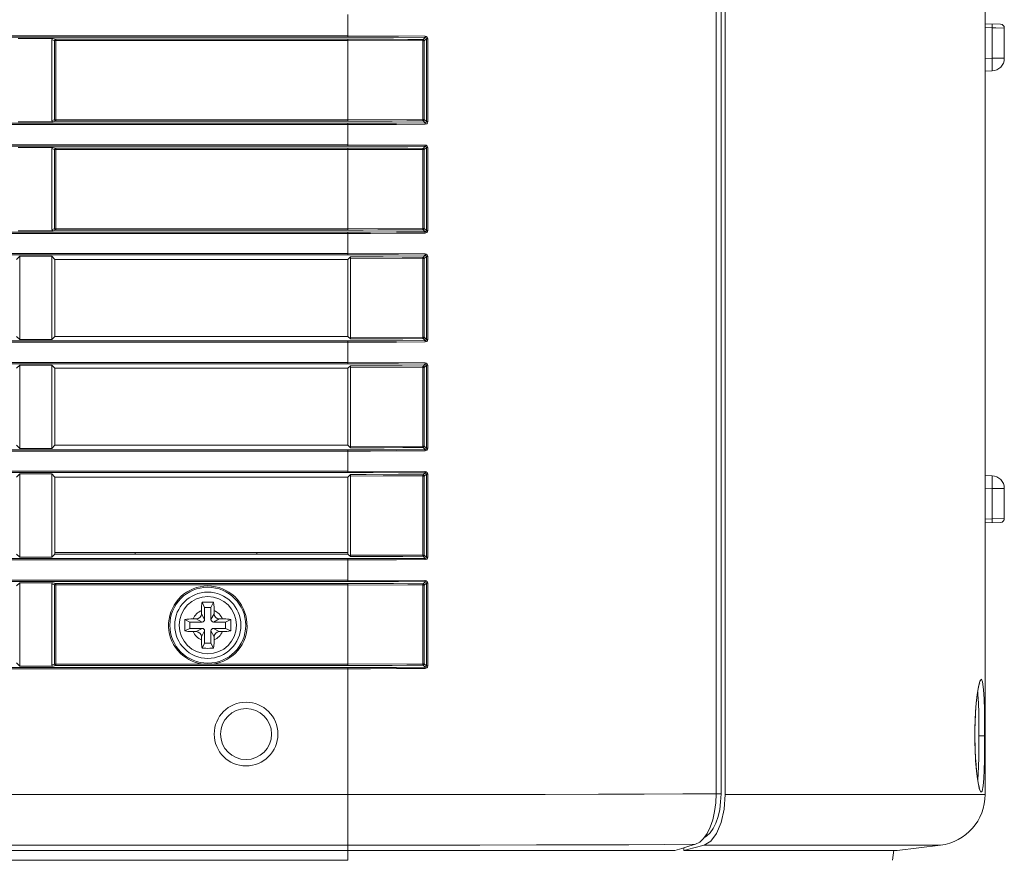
# Model space of a CAD drawing. Header units: millimetres. Extents: x 3925 to 5043, y -86 to 778.
# Tile 100 of 113: x 4823 to 4861, y 279 to 312. Entities that reach past the tile are written whole.
import ezdxf

# ---------------------------------------------------------------- set-up
doc = ezdxf.new("R2010")
doc.units = ezdxf.units.MM
doc.header["$LTSCALE"] = 46.255
for name, color, linetype in [('85-1A626G050DXF_CONTINUOUS_LINE', 7, 'CONTINUOUS'), ('H30-BOTTOM-CDXF_CONTINUOUS_LINE', 7, 'CONTINUOUS'), ('H30-LEFT-COVDXF_CONTINUOUS_LINE', 7, 'CONTINUOUS'), ('H30K-REAR-CODXF_CONTINUOUS_LINE', 7, 'CONTINUOUS')]:
    doc.layers.add(name, color=color, linetype=linetype)

msp = doc.modelspace()

# ---------------------------------------------------------------- linework, layer by layer
at = {"layer": '85-1A626G050DXF_CONTINUOUS_LINE', "color": 7, "linetype": 'Continuous', "lineweight": 0}
for p, q in [((4829.7869, 288.802), (4829.6873, 289.0013)), ((4830.0369, 288.802), (4830.1366, 289.0013)), ((4829.6619, 288.6749), (4829.6619, 288.552)), ((4830.0369, 288.802), (4829.7869, 288.802)), ((4829.7869, 288.802), (4829.7869, 288.327)), ((4830.0369, 288.327), (4830.0369, 288.802)), ((4830.1619, 288.6749), (4830.1619, 288.552)), ((4829.2119, 288.227), (4829.0126, 288.3267)), ((4829.6869, 288.227), (4829.2119, 288.227)), ((4829.2119, 288.227), (4829.2119, 287.977)), ((4829.3391, 288.352), (4829.4619, 288.352)), ((4829.6869, 288.227), (4829.4619, 288.352)), ((4829.7869, 288.327), (4829.6619, 288.552)), ((4830.0369, 288.327), (4830.1619, 288.552)), ((4830.1369, 288.227), (4830.3619, 288.352)), ((4830.6119, 288.227), (4830.1369, 288.227)), ((4830.4847, 288.352), (4830.3619, 288.352)), ((4830.6119, 288.227), (4830.8112, 288.3267)), ((4830.6119, 287.977), (4830.6119, 288.227)), ((4829.2119, 287.977), (4829.0126, 287.8774)), ((4829.2119, 287.977), (4829.6869, 287.977)), ((4829.3391, 287.852), (4829.4619, 287.852)), ((4829.6869, 287.977), (4829.4619, 287.852)), ((4829.7869, 287.877), (4829.6619, 287.652)), ((4829.7869, 287.877), (4829.7869, 287.402)), ((4830.0369, 287.877), (4830.1619, 287.652)), ((4830.0369, 287.402), (4830.0369, 287.877)), ((4830.1369, 287.977), (4830.6119, 287.977)), ((4830.1369, 287.977), (4830.3619, 287.852)), ((4830.4847, 287.852), (4830.3619, 287.852)), ((4830.6119, 287.977), (4830.8112, 287.8774)), ((4829.6619, 287.5292), (4829.6619, 287.652)), ((4830.1619, 287.5292), (4830.1619, 287.652)), ((4829.7869, 287.402), (4829.6873, 287.2028)), ((4829.7869, 287.402), (4830.0369, 287.402)), ((4830.0369, 287.402), (4830.1366, 287.2028))]:
    msp.add_line(p, q, dxfattribs=at)
for points in [[(4829.6619, 288.6749), (4829.6627, 288.7352), (4829.6646, 288.787), (4829.6673, 288.8317), (4829.6704, 288.8709), (4829.6739, 288.9063), (4829.6778, 288.9392), (4829.6823, 288.9708), (4829.6873, 289.0013)], [(4829.6873, 289.0013), (4829.7615, 289.0054), (4829.8364, 289.0078), (4829.9119, 289.0086)], [(4829.9119, 289.0086), (4829.9874, 289.0078), (4830.0624, 289.0054), (4830.1366, 289.0013)], [(4830.1366, 289.0013), (4830.1416, 288.9705), (4830.1461, 288.9386), (4830.15, 288.9054), (4830.1535, 288.8699), (4830.1567, 288.8306), (4830.1593, 288.7861), (4830.1612, 288.7346), (4830.1619, 288.6749)], [(4829.0126, 287.8774), (4829.009, 287.9413), (4829.0067, 288.0055), (4829.0055, 288.0698), (4829.0055, 288.1342), (4829.0067, 288.1986), (4829.009, 288.2628), (4829.0126, 288.3267)], [(4829.0126, 288.3267), (4829.0855, 288.3375), (4829.1653, 288.3454), (4829.2505, 288.3504), (4829.3391, 288.352)], [(4830.4847, 288.352), (4830.5559, 288.351), (4830.6251, 288.3478), (4830.6912, 288.3426), (4830.7535, 288.3355), (4830.8112, 288.3267)], [(4830.8112, 288.3267), (4830.8148, 288.2628), (4830.8172, 288.1986), (4830.8184, 288.1342), (4830.8184, 288.0698), (4830.8172, 288.0055), (4830.8148, 287.9413), (4830.8112, 287.8774)], [(4829.3391, 287.852), (4829.268, 287.8531), (4829.1988, 287.8563), (4829.1326, 287.8615), (4829.0704, 287.8685), (4829.0126, 287.8774)], [(4830.8112, 287.8774), (4830.7383, 287.8666), (4830.6586, 287.8586), (4830.5733, 287.8537), (4830.4847, 287.852)], [(4829.6873, 287.2028), (4829.6823, 287.2336), (4829.6778, 287.2655), (4829.6738, 287.2987), (4829.6703, 287.3342), (4829.6672, 287.3735), (4829.6646, 287.418), (4829.6627, 287.4695), (4829.6619, 287.5292)], [(4830.1619, 287.5292), (4830.1612, 287.4689), (4830.1592, 287.4171), (4830.1566, 287.3724), (4830.1535, 287.3332), (4830.1499, 287.2978), (4830.146, 287.2649), (4830.1415, 287.2333), (4830.1366, 287.2028)], [(4829.9119, 287.1955), (4829.8364, 287.1963), (4829.7615, 287.1987), (4829.6873, 287.2028)], [(4830.1366, 287.2028), (4830.0624, 287.1987), (4829.9874, 287.1963), (4829.9119, 287.1955)]]:
    msp.add_lwpolyline(points, dxfattribs=at)
msp.add_circle((4829.9119, 288.102), 1.125, dxfattribs=at)
for centre, radius, start, end in [((4829.9119, 288.102), 0.625, 113.57818, 156.42182), ((4829.9119, 288.102), 0.625, 23.57818, 66.42182), ((4829.4619, 288.552), 0.2, 270, 0), ((4829.6869, 288.327), 0.1, 270, 0), ((4830.1369, 288.327), 0.1, 180, 270), ((4830.3619, 288.552), 0.2, 180, 270), ((4829.9119, 288.102), 0.625, 203.57818, 246.42182), ((4829.4619, 287.652), 0.2, 0, 90), ((4829.6869, 287.877), 0.1, 0, 90), ((4830.1369, 287.877), 0.1, 90, 180), ((4829.9119, 288.102), 0.625, 293.57818, 336.42182), ((4830.3619, 287.652), 0.2, 90, 180)]:
    msp.add_arc(centre, radius, start, end, dxfattribs=at)
at = {"layer": 'H30-BOTTOM-CDXF_CONTINUOUS_LINE', "color": 7, "linetype": 'Continuous', "lineweight": 0}
for p, q in [((4827.0608, 290.892), (4827.064, 290.952)), ((4831.838, 290.952), (4831.8382, 290.892)), ((4835.4119, 278.8807), (4835.4119, 279.267)), ((4856.7724, 278.8807), (4856.8219, 279.2842)), ((4835.4119, 278.8807), (4687.4119, 278.8807))]:
    msp.add_line(p, q, dxfattribs=at)
at = {"layer": 'H30-LEFT-COVDXF_CONTINUOUS_LINE', "color": 7, "linetype": 'Continuous', "lineweight": 0}
for p, q in [((4849.8565, 281.4904), (4849.8565, 359.501)), ((4850.0471, 281.4851), (4850.0471, 359.5)), ((4835.4119, 311.1708), (4835.4119, 312.0633)), ((4687.4119, 311.2205), (4835.4119, 311.2205)), ((4687.4119, 311.1708), (4835.4119, 311.1708)), ((4822.4762, 311.1148), (4823.8477, 311.1148)), ((4823.7953, 311.067), (4823.8985, 311.0399)), ((4823.7953, 311.067), (4823.7953, 307.897)), ((4823.8477, 311.1148), (4823.9438, 311.0895)), ((4823.8985, 311.0399), (4835.4119, 311.0399)), ((4823.8985, 311.0399), (4823.8985, 307.9242)), ((4823.9438, 311.0895), (4823.9382, 311.0888)), ((4835.4119, 311.0895), (4823.9438, 311.0895)), ((4823.9438, 307.8746), (4823.9438, 311.0895)), ((4835.4119, 311.2205), (4838.4405, 311.2084)), ((4835.4119, 311.0895), (4835.4119, 311.0399)), ((4838.3525, 311.0281), (4835.4119, 311.0399)), ((4835.4119, 307.8746), (4835.4119, 311.0399)), ((4838.4055, 311.0281), (4838.3525, 311.0281)), ((4838.3525, 307.936), (4838.3525, 311.0281)), ((4838.437, 311.1588), (4838.3558, 311.0777)), ((4838.4858, 311.1084), (4838.4055, 311.0281)), ((4838.4055, 307.936), (4838.4055, 311.0281)), ((4838.4858, 311.1084), (4838.5389, 311.1084)), ((4838.4858, 311.1084), (4838.4858, 307.8557)), ((4838.5389, 311.1084), (4838.5389, 307.8557)), ((4823.7953, 307.897), (4823.8985, 307.9242)), ((4823.8985, 307.9242), (4835.4119, 307.9242)), ((4835.4119, 307.9242), (4838.3525, 307.936)), ((4838.4055, 307.936), (4838.3525, 307.936)), ((4838.437, 307.8052), (4838.3558, 307.8864)), ((4838.4858, 307.8557), (4838.4055, 307.936)), ((4835.4119, 307.7933), (4687.4119, 307.7933)), ((4835.4119, 307.7436), (4687.4119, 307.7436)), ((4823.8477, 307.8493), (4822.4762, 307.8493)), ((4823.8477, 307.8493), (4823.9438, 307.8746)), ((4823.9438, 307.8746), (4835.4119, 307.8746)), ((4835.4119, 306.9008), (4835.4119, 307.7933)), ((4838.5389, 307.8557), (4838.4858, 307.8557)), ((4687.4119, 306.9505), (4835.4119, 306.9505)), ((4687.4119, 306.9008), (4835.4119, 306.9008)), ((4822.4762, 306.8448), (4823.8477, 306.8448)), ((4823.7953, 306.797), (4823.8985, 306.7699)), ((4823.7953, 306.797), (4823.7953, 303.627)), ((4823.8477, 306.8448), (4823.9438, 306.8195)), ((4823.8985, 306.7699), (4835.4119, 306.7699)), ((4823.8985, 306.7699), (4823.8985, 303.6542)), ((4823.9438, 306.8195), (4823.9382, 306.8188)), ((4835.4119, 306.8195), (4823.9438, 306.8195)), ((4823.9438, 303.6046), (4823.9438, 306.8195)), ((4835.4119, 306.9505), (4838.4405, 306.9384)), ((4835.4119, 306.8195), (4835.4119, 306.7699)), ((4838.3525, 306.7581), (4835.4119, 306.7699)), ((4835.4119, 303.6046), (4835.4119, 306.7699)), ((4838.4055, 306.7581), (4838.3525, 306.7581)), ((4838.3525, 303.666), (4838.3525, 306.7581)), ((4838.437, 306.8888), (4838.3558, 306.8077)), ((4838.4858, 306.8384), (4838.4055, 306.7581)), ((4838.4055, 303.666), (4838.4055, 306.7581)), ((4838.4858, 306.8384), (4838.5389, 306.8384)), ((4838.4858, 306.8384), (4838.4858, 303.5857)), ((4838.5389, 306.8384), (4838.5389, 303.5857)), ((4823.7953, 303.627), (4823.8985, 303.6542)), ((4823.8985, 303.6542), (4835.4119, 303.6542)), ((4835.4119, 303.6542), (4838.3525, 303.666)), ((4838.4055, 303.666), (4838.3525, 303.666)), ((4838.4858, 303.5857), (4838.4055, 303.666)), ((4835.4119, 303.5233), (4687.4119, 303.5233)), ((4835.4119, 303.4736), (4687.4119, 303.4736)), ((4823.8477, 303.5793), (4822.4762, 303.5793)), ((4823.8477, 303.5793), (4823.9438, 303.6046)), ((4823.9438, 303.6046), (4835.4119, 303.6046)), ((4835.4119, 302.6308), (4835.4119, 303.5233)), ((4838.437, 303.5352), (4838.3558, 303.6164)), ((4838.5389, 303.5857), (4838.4858, 303.5857)), ((4687.4119, 302.6805), (4835.4119, 302.6805)), ((4687.4119, 302.6308), (4835.4119, 302.6308)), ((4822.5347, 302.5748), (4822.4119, 302.452)), ((4822.5347, 302.5748), (4823.7891, 302.5748)), ((4822.5347, 299.3093), (4822.5347, 302.5748)), ((4823.9119, 302.452), (4823.7891, 302.5748)), ((4823.7891, 302.5748), (4823.7891, 299.3093)), ((4835.4119, 302.6805), (4838.4405, 302.6684)), ((4835.4119, 302.452), (4835.5094, 302.5495)), ((4838.3525, 302.4881), (4835.504, 302.4999)), ((4835.504, 299.3842), (4835.504, 302.4999)), ((4838.4055, 302.4881), (4838.3525, 302.4881)), ((4838.3525, 299.396), (4838.3525, 302.4881)), ((4838.437, 302.6188), (4838.3558, 302.5377)), ((4838.4858, 302.5684), (4838.4055, 302.4881)), ((4838.4055, 299.396), (4838.4055, 302.4881)), ((4838.4858, 302.5684), (4838.5389, 302.5684)), ((4838.4858, 302.5684), (4838.4858, 299.3157)), ((4838.5389, 302.5684), (4838.5389, 299.3157)), ((4835.4119, 302.452), (4823.9119, 302.452)), ((4823.9119, 299.432), (4823.9119, 302.452)), ((4835.4119, 299.432), (4835.4119, 302.452)), ((4822.4119, 299.432), (4822.5347, 299.3093)), ((4823.7891, 299.3093), (4823.9119, 299.432)), ((4823.9119, 299.432), (4835.4119, 299.432)), ((4835.5094, 299.3346), (4835.4119, 299.432)), ((4835.504, 299.3842), (4838.3525, 299.396)), ((4838.4055, 299.396), (4838.3525, 299.396)), ((4838.4858, 299.3157), (4838.4055, 299.396)), ((4835.4119, 299.2533), (4687.4119, 299.2533)), ((4835.4119, 299.2036), (4687.4119, 299.2036)), ((4823.7891, 299.3093), (4822.5347, 299.3093)), ((4835.4119, 298.3608), (4835.4119, 299.2533)), ((4838.437, 299.2652), (4838.3558, 299.3464)), ((4838.5389, 299.3157), (4838.4858, 299.3157)), ((4687.4119, 298.4105), (4835.4119, 298.4105)), ((4687.4119, 298.3608), (4835.4119, 298.3608)), ((4822.5347, 298.3048), (4822.4119, 298.182)), ((4822.5347, 298.3048), (4823.7891, 298.3048)), ((4822.5347, 295.0393), (4822.5347, 298.3048)), ((4823.9119, 298.182), (4823.7891, 298.3048)), ((4823.7891, 298.3048), (4823.7891, 295.0393)), ((4835.4119, 298.4105), (4838.4405, 298.3984)), ((4835.4119, 298.182), (4835.5094, 298.2795)), ((4838.3525, 298.2181), (4835.504, 298.2299)), ((4835.504, 295.1142), (4835.504, 298.2299)), ((4838.437, 298.3488), (4838.3558, 298.2677)), ((4838.4858, 298.2984), (4838.4055, 298.2181)), ((4838.4858, 298.2984), (4838.5389, 298.2984)), ((4838.4858, 298.2984), (4838.4858, 295.0457)), ((4838.5389, 298.2984), (4838.5389, 295.0457)), ((4835.4119, 298.182), (4823.9119, 298.182)), ((4823.9119, 295.162), (4823.9119, 298.182)), ((4835.4119, 295.162), (4835.4119, 298.182)), ((4838.4055, 298.2181), (4838.3525, 298.2181)), ((4838.3525, 295.126), (4838.3525, 298.2181)), ((4838.4055, 295.126), (4838.4055, 298.2181)), ((4822.4119, 295.162), (4822.5347, 295.0393)), ((4823.7891, 295.0393), (4823.9119, 295.162)), ((4823.9119, 295.162), (4835.4119, 295.162)), ((4835.5094, 295.0646), (4835.4119, 295.162)), ((4835.4119, 294.9833), (4687.4119, 294.9833)), ((4835.4119, 294.9336), (4687.4119, 294.9336)), ((4823.7891, 295.0393), (4822.5347, 295.0393)), ((4835.4119, 294.0908), (4835.4119, 294.9833)), ((4835.504, 295.1142), (4838.3525, 295.126)), ((4838.4055, 295.126), (4838.3525, 295.126)), ((4838.437, 294.9952), (4838.3558, 295.0764)), ((4838.4858, 295.0457), (4838.4055, 295.126)), ((4838.5389, 295.0457), (4838.4858, 295.0457)), ((4687.4119, 294.1405), (4835.4119, 294.1405)), ((4687.4119, 294.0908), (4835.4119, 294.0908)), ((4822.5347, 294.0348), (4822.4119, 293.912)), ((4822.5347, 294.0348), (4823.7891, 294.0348)), ((4822.5347, 290.7693), (4822.5347, 294.0348)), ((4823.9119, 293.912), (4823.7891, 294.0348)), ((4823.7891, 294.0348), (4823.7891, 290.7693)), ((4835.4119, 294.1405), (4838.4405, 294.1284)), ((4835.4119, 293.912), (4835.5094, 294.0095)), ((4838.437, 294.0788), (4838.3558, 293.9977)), ((4838.4858, 294.0284), (4838.4055, 293.9481)), ((4838.4858, 294.0284), (4838.5389, 294.0284)), ((4838.4858, 294.0284), (4838.4858, 290.7757)), ((4838.5389, 294.0284), (4838.5389, 290.7757)), ((4835.4119, 293.912), (4823.9119, 293.912)), ((4823.9119, 290.892), (4823.9119, 293.912)), ((4835.4119, 290.892), (4835.4119, 293.912)), ((4838.3525, 293.9481), (4835.504, 293.9599)), ((4835.504, 290.8442), (4835.504, 293.9599)), ((4838.4055, 293.9481), (4838.3525, 293.9481)), ((4838.3525, 290.856), (4838.3525, 293.9481)), ((4838.4055, 290.856), (4838.4055, 293.9481)), ((4822.4119, 290.892), (4822.5347, 290.7693)), ((4823.9119, 290.892), (4823.7891, 290.7693)), ((4835.4119, 290.952), (4823.9119, 290.952)), ((4835.4119, 290.892), (4823.9119, 290.892)), ((4835.5094, 290.7946), (4835.4119, 290.892)), ((4835.4119, 290.7133), (4687.4119, 290.7133)), ((4835.4119, 290.6636), (4687.4119, 290.6636)), ((4823.7891, 290.7693), (4822.5347, 290.7693)), ((4835.4119, 289.8208), (4835.4119, 290.7133)), ((4835.504, 290.8442), (4838.3525, 290.856)), ((4838.4055, 290.856), (4838.3525, 290.856)), ((4838.437, 290.7252), (4838.3558, 290.8064)), ((4838.4858, 290.7757), (4838.4055, 290.856)), ((4838.5389, 290.7757), (4838.4858, 290.7757)), ((4687.4119, 289.8705), (4835.4119, 289.8705)), ((4687.4119, 289.8208), (4835.4119, 289.8208)), ((4822.5347, 289.7648), (4822.4119, 289.642)), ((4822.5347, 289.7648), (4823.8477, 289.7648)), ((4822.5347, 286.4993), (4822.5347, 289.7648)), ((4823.8477, 289.7648), (4823.9438, 289.7395)), ((4823.9438, 289.7395), (4823.9382, 289.7388)), ((4835.4119, 289.7395), (4823.9438, 289.7395)), ((4823.9438, 286.5246), (4823.9438, 289.7395)), ((4835.4119, 289.8705), (4838.4405, 289.8584)), ((4835.4119, 289.7395), (4835.4119, 289.6899)), ((4838.437, 289.8088), (4838.3558, 289.7277)), ((4838.4858, 289.7584), (4838.4055, 289.6781)), ((4838.4858, 289.7584), (4838.5389, 289.7584)), ((4838.4858, 289.7584), (4838.4858, 286.5057)), ((4838.5389, 289.7584), (4838.5389, 286.5057)), ((4823.7953, 289.717), (4823.8985, 289.6899)), ((4823.7953, 289.717), (4823.7953, 286.547)), ((4823.8985, 289.6899), (4835.4119, 289.6899)), ((4823.8985, 289.6899), (4823.8985, 286.5742)), ((4838.3525, 289.6781), (4835.4119, 289.6899)), ((4835.4119, 286.5246), (4835.4119, 289.6899)), ((4838.4055, 289.6781), (4838.3525, 289.6781)), ((4838.3525, 286.586), (4838.3525, 289.6781)), ((4838.4055, 286.586), (4838.4055, 289.6781)), ((4835.4119, 286.4433), (4687.4119, 286.4433)), ((4835.4119, 286.3936), (4687.4119, 286.3936)), ((4822.4119, 286.622), (4822.5347, 286.4993)), ((4823.8477, 286.4993), (4822.5347, 286.4993)), ((4823.7953, 286.547), (4823.8985, 286.5742)), ((4823.8477, 286.4993), (4823.9438, 286.5246)), ((4823.8985, 286.5742), (4829.7267, 286.5742)), ((4823.9438, 286.5246), (4835.4119, 286.5246)), ((4830.0971, 286.5742), (4835.4119, 286.5742)), ((4835.4119, 286.5742), (4838.3525, 286.586)), ((4835.4119, 279.267), (4835.4119, 286.4433)), ((4838.4055, 286.586), (4838.3525, 286.586)), ((4838.437, 286.4552), (4838.3558, 286.5364)), ((4838.4858, 286.5057), (4838.4055, 286.586)), ((4838.5389, 286.5057), (4838.4858, 286.5057)), ((4835.4119, 281.4601), (4687.4119, 281.4601)), ((4849.8565, 281.4904), (4849.8415, 281.1348)), ((4849.8565, 281.4851), (4850.0471, 281.4851)), ((4850.0471, 281.4851), (4850.0335, 281.1751)), ((4849.6262, 280.1797), (4849.5054, 279.9323)), ((4835.4119, 279.475), (4687.4119, 279.475)), ((4849.0487, 279.5106), (4847.8394, 279.5012)), ((4848.5088, 279.3482), (4848.2352, 279.267)), ((4848.78, 279.4293), (4848.5088, 279.3482)), ((4849.0487, 279.5106), (4848.78, 279.4293)), ((4849.212, 279.5923), (4849.0487, 279.5106)), ((4674.5886, 279.267), (4848.2352, 279.267))]:
    msp.add_line(p, q, dxfattribs=at)
for points in [[(4823.9177, 311.079), (4823.9052, 311.0638), (4823.8985, 311.0399)], [(4823.9382, 311.0888), (4823.9217, 311.082), (4823.9177, 311.079)], [(4835.4119, 311.1708), (4836.4035, 311.1696), (4837.3963, 311.1658), (4838.437, 311.1588)], [(4838.3558, 311.0777), (4837.7582, 311.0821), (4837.1942, 311.0852), (4836.632, 311.0875), (4836.0442, 311.089), (4835.4119, 311.0895)], [(4838.3558, 311.0777), (4838.3543, 311.0694), (4838.3531, 311.0515), (4838.3525, 311.0281)], [(4838.4055, 311.0281), (4838.3986, 311.0527), (4838.3804, 311.0708), (4838.3558, 311.0777)], [(4838.4403, 311.2085), (4838.4398, 311.1852), (4838.4386, 311.1673), (4838.437, 311.1588)], [(4838.437, 311.1588), (4838.4588, 311.1537), (4838.4767, 311.1382), (4838.4858, 311.1084)], [(4838.4405, 311.2084), (4838.4838, 311.198), (4838.5199, 311.1673), (4838.5389, 311.1084)], [(4823.8985, 307.9242), (4823.9053, 307.9001), (4823.9218, 307.882), (4823.9438, 307.8746)], [(4835.4119, 307.8746), (4836.0125, 307.8751), (4836.5773, 307.8764), (4837.1393, 307.8786), (4837.7263, 307.8818), (4838.3558, 307.8864)], [(4838.3558, 307.8864), (4838.3543, 307.8947), (4838.3531, 307.9126), (4838.3525, 307.936)], [(4838.3558, 307.8864), (4838.3804, 307.8933), (4838.3986, 307.9114), (4838.4055, 307.936)], [(4838.437, 307.8052), (4837.315, 307.7979), (4836.2934, 307.7942), (4835.4119, 307.7933)], [(4838.4403, 307.7556), (4837.317, 307.7483), (4836.2943, 307.7446), (4835.4119, 307.7436)], [(4838.4858, 307.8557), (4838.4812, 307.8336), (4838.4663, 307.8151), (4838.437, 307.8052)], [(4838.437, 307.8052), (4838.4386, 307.7967), (4838.4398, 307.7788), (4838.4403, 307.7556)], [(4838.5389, 307.8557), (4838.529, 307.8121), (4838.4989, 307.7754), (4838.4403, 307.7556)], [(4823.9177, 306.809), (4823.9052, 306.7938), (4823.8985, 306.7699)], [(4823.9382, 306.8188), (4823.9217, 306.812), (4823.9177, 306.809)], [(4835.4119, 306.9008), (4836.4035, 306.8996), (4837.3963, 306.8958), (4838.437, 306.8888)], [(4838.3558, 306.8077), (4837.7582, 306.8121), (4837.1942, 306.8152), (4836.632, 306.8175), (4836.0442, 306.819), (4835.4119, 306.8195)], [(4838.3558, 306.8077), (4838.3543, 306.7994), (4838.3531, 306.7815), (4838.3525, 306.7581)], [(4838.4055, 306.7581), (4838.3986, 306.7827), (4838.3804, 306.8008), (4838.3558, 306.8077)], [(4838.4403, 306.9385), (4838.4398, 306.9152), (4838.4386, 306.8973), (4838.437, 306.8888)], [(4838.437, 306.8888), (4838.4588, 306.8837), (4838.4767, 306.8682), (4838.4858, 306.8384)], [(4838.4405, 306.9384), (4838.4838, 306.928), (4838.5199, 306.8973), (4838.5389, 306.8384)], [(4823.8985, 303.6542), (4823.9053, 303.6301), (4823.9218, 303.612), (4823.9438, 303.6046)], [(4838.3558, 303.6164), (4838.3543, 303.6247), (4838.3531, 303.6426), (4838.3525, 303.666)], [(4838.3558, 303.6164), (4838.3804, 303.6233), (4838.3986, 303.6414), (4838.4055, 303.666)], [(4835.4119, 303.6046), (4836.0125, 303.6051), (4836.5773, 303.6064), (4837.1393, 303.6086), (4837.7263, 303.6118), (4838.3558, 303.6164)], [(4838.437, 303.5352), (4837.315, 303.5279), (4836.2934, 303.5242), (4835.4119, 303.5233)], [(4838.4403, 303.4856), (4837.317, 303.4783), (4836.2943, 303.4746), (4835.4119, 303.4736)], [(4838.4858, 303.5857), (4838.4812, 303.5636), (4838.4663, 303.5451), (4838.437, 303.5352)], [(4838.437, 303.5352), (4838.4386, 303.5267), (4838.4398, 303.5088), (4838.4403, 303.4856)], [(4838.5389, 303.5857), (4838.529, 303.5421), (4838.4989, 303.5054), (4838.4403, 303.4856)], [(4835.4119, 302.6308), (4836.4035, 302.6296), (4837.3963, 302.6258), (4838.437, 302.6188)], [(4835.504, 302.4999), (4835.5055, 302.5328), (4835.5094, 302.5495)], [(4838.3558, 302.5377), (4837.5342, 302.5434), (4836.7901, 302.547), (4836.1228, 302.5488), (4835.5094, 302.5495)], [(4838.3558, 302.5377), (4838.3543, 302.5294), (4838.3531, 302.5115), (4838.3525, 302.4881)], [(4838.4055, 302.4881), (4838.3986, 302.5127), (4838.3804, 302.5308), (4838.3558, 302.5377)], [(4838.4403, 302.6685), (4838.4398, 302.6452), (4838.4386, 302.6273), (4838.437, 302.6188)], [(4838.437, 302.6188), (4838.4588, 302.6137), (4838.4767, 302.5982), (4838.4858, 302.5684)], [(4838.4405, 302.6684), (4838.4838, 302.658), (4838.5199, 302.6273), (4838.5389, 302.5684)], [(4838.3558, 299.3464), (4838.3543, 299.3547), (4838.3531, 299.3726), (4838.3525, 299.396)], [(4838.3558, 299.3464), (4838.3804, 299.3533), (4838.3986, 299.3714), (4838.4055, 299.396)], [(4838.437, 299.2652), (4837.315, 299.2579), (4836.2934, 299.2542), (4835.4119, 299.2533)], [(4838.4403, 299.2156), (4837.317, 299.2083), (4836.2943, 299.2046), (4835.4119, 299.2036)], [(4835.5094, 299.3346), (4835.5055, 299.3512), (4835.504, 299.3842)], [(4835.5094, 299.3346), (4836.143, 299.3353), (4836.8296, 299.3373), (4837.5669, 299.3408), (4838.3558, 299.3464)], [(4838.4858, 299.3157), (4838.4812, 299.2936), (4838.4663, 299.2751), (4838.437, 299.2652)], [(4838.437, 299.2652), (4838.4386, 299.2567), (4838.4398, 299.2388), (4838.4403, 299.2156)], [(4838.5389, 299.3157), (4838.529, 299.2721), (4838.4989, 299.2354), (4838.4403, 299.2156)], [(4835.4119, 298.3608), (4836.4035, 298.3596), (4837.3963, 298.3558), (4838.437, 298.3488)], [(4835.504, 298.2299), (4835.5055, 298.2628), (4835.5094, 298.2795)], [(4838.3558, 298.2677), (4837.5342, 298.2734), (4836.7901, 298.277), (4836.1228, 298.2788), (4835.5094, 298.2795)], [(4838.3558, 298.2677), (4838.3543, 298.2594), (4838.3531, 298.2415), (4838.3525, 298.2181)], [(4838.4055, 298.2181), (4838.3986, 298.2427), (4838.3804, 298.2608), (4838.3558, 298.2677)], [(4838.4403, 298.3985), (4838.4398, 298.3752), (4838.4386, 298.3573), (4838.437, 298.3488)], [(4838.437, 298.3488), (4838.4588, 298.3437), (4838.4767, 298.3282), (4838.4858, 298.2984)], [(4838.4405, 298.3984), (4838.4838, 298.388), (4838.5199, 298.3573), (4838.5389, 298.2984)], [(4838.437, 294.9952), (4837.315, 294.9879), (4836.2934, 294.9842), (4835.4119, 294.9833)], [(4838.4403, 294.9456), (4837.317, 294.9383), (4836.2943, 294.9346), (4835.4119, 294.9336)], [(4835.5094, 295.0646), (4835.5055, 295.0812), (4835.504, 295.1142)], [(4835.5094, 295.0646), (4836.143, 295.0653), (4836.8296, 295.0673), (4837.5669, 295.0708), (4838.3558, 295.0764)], [(4838.3558, 295.0764), (4838.3543, 295.0847), (4838.3531, 295.1026), (4838.3525, 295.126)], [(4838.3558, 295.0764), (4838.3804, 295.0833), (4838.3986, 295.1014), (4838.4055, 295.126)], [(4838.4858, 295.0457), (4838.4812, 295.0236), (4838.4663, 295.0051), (4838.437, 294.9952)], [(4838.437, 294.9952), (4838.4386, 294.9867), (4838.4398, 294.9688), (4838.4403, 294.9456)], [(4838.5389, 295.0457), (4838.529, 295.0021), (4838.4989, 294.9654), (4838.4403, 294.9456)], [(4835.4119, 294.0908), (4836.4035, 294.0896), (4837.3963, 294.0858), (4838.437, 294.0788)], [(4835.504, 293.9599), (4835.5055, 293.9928), (4835.5094, 294.0095)], [(4838.3558, 293.9977), (4837.5342, 294.0034), (4836.7901, 294.007), (4836.1228, 294.0088), (4835.5094, 294.0095)], [(4838.3558, 293.9977), (4838.3543, 293.9894), (4838.3531, 293.9715), (4838.3525, 293.9481)], [(4838.4055, 293.9481), (4838.3986, 293.9727), (4838.3804, 293.9908), (4838.3558, 293.9977)], [(4838.4403, 294.1285), (4838.4398, 294.1052), (4838.4386, 294.0873), (4838.437, 294.0788)], [(4838.437, 294.0788), (4838.4588, 294.0737), (4838.4767, 294.0582), (4838.4858, 294.0284)], [(4838.4405, 294.1284), (4838.4838, 294.118), (4838.5199, 294.0873), (4838.5389, 294.0284)], [(4838.437, 290.7252), (4837.315, 290.7179), (4836.2934, 290.7142), (4835.4119, 290.7133)], [(4838.4403, 290.6756), (4837.317, 290.6683), (4836.2943, 290.6646), (4835.4119, 290.6636)], [(4835.5094, 290.7946), (4835.5055, 290.8112), (4835.504, 290.8442)], [(4835.5094, 290.7946), (4836.143, 290.7953), (4836.8296, 290.7973), (4837.5669, 290.8008), (4838.3558, 290.8064)], [(4838.3558, 290.8064), (4838.3543, 290.8147), (4838.3531, 290.8326), (4838.3525, 290.856)], [(4838.3558, 290.8064), (4838.3804, 290.8133), (4838.3986, 290.8314), (4838.4055, 290.856)], [(4838.4858, 290.7757), (4838.4812, 290.7536), (4838.4663, 290.7351), (4838.437, 290.7252)], [(4838.437, 290.7252), (4838.4386, 290.7167), (4838.4398, 290.6988), (4838.4403, 290.6756)], [(4838.5389, 290.7757), (4838.529, 290.7321), (4838.4989, 290.6954), (4838.4403, 290.6756)], [(4823.9177, 289.729), (4823.9052, 289.7138), (4823.8985, 289.6899)], [(4823.9382, 289.7388), (4823.9217, 289.732), (4823.9177, 289.729)], [(4835.4119, 289.8208), (4836.4035, 289.8196), (4837.3963, 289.8158), (4838.437, 289.8088)], [(4838.3558, 289.7277), (4837.7582, 289.7321), (4837.1942, 289.7352), (4836.632, 289.7375), (4836.0442, 289.739), (4835.4119, 289.7395)], [(4838.3558, 289.7277), (4838.3543, 289.7194), (4838.3531, 289.7015), (4838.3525, 289.6781)], [(4838.4055, 289.6781), (4838.3986, 289.7027), (4838.3804, 289.7208), (4838.3558, 289.7277)], [(4838.4403, 289.8585), (4838.4398, 289.8352), (4838.4386, 289.8173), (4838.437, 289.8088)], [(4838.437, 289.8088), (4838.4588, 289.8037), (4838.4767, 289.7882), (4838.4858, 289.7584)], [(4838.4405, 289.8584), (4838.4838, 289.848), (4838.5199, 289.8173), (4838.5389, 289.7584)], [(4823.8985, 286.5742), (4823.9053, 286.5501), (4823.9218, 286.532), (4823.9438, 286.5246)], [(4830.0971, 286.5742), (4829.9096, 286.5686), (4829.7267, 286.5742)], [(4835.4119, 286.5246), (4836.0125, 286.5251), (4836.5773, 286.5264), (4837.1393, 286.5286), (4837.7263, 286.5318), (4838.3558, 286.5364)], [(4838.437, 286.4552), (4837.315, 286.4479), (4836.2934, 286.4442), (4835.4119, 286.4433)], [(4838.4403, 286.4056), (4837.317, 286.3983), (4836.2943, 286.3946), (4835.4119, 286.3936)], [(4838.3558, 286.5364), (4838.3543, 286.5447), (4838.3531, 286.5626), (4838.3525, 286.586)], [(4838.3558, 286.5364), (4838.3804, 286.5433), (4838.3986, 286.5614), (4838.4055, 286.586)], [(4838.4858, 286.5057), (4838.4812, 286.4836), (4838.4663, 286.4651), (4838.437, 286.4552)], [(4838.437, 286.4552), (4838.4386, 286.4467), (4838.4398, 286.4288), (4838.4403, 286.4056)], [(4838.5389, 286.5057), (4838.529, 286.4621), (4838.4989, 286.4254), (4838.4403, 286.4056)], [(4849.8565, 281.4904), (4848.5473, 281.4827), (4847.0281, 281.4761), (4845.247, 281.4705), (4843.1515, 281.466), (4840.8158, 281.4628), (4838.2833, 281.4608), (4835.4119, 281.4601)], [(4850.0335, 281.1751), (4849.9944, 280.8751), (4849.9308, 280.5948), (4849.8449, 280.3428), (4849.7394, 280.1271), (4849.6176, 279.9546), (4849.4833, 279.8308), (4849.4067, 279.7924)], [(4849.8415, 281.1348), (4849.7971, 280.7906), (4849.7245, 280.4689), (4849.6262, 280.1797)], [(4849.5054, 279.9323), (4849.3659, 279.7344), (4849.212, 279.5923)], [(4847.8394, 279.5012), (4846.4309, 279.4933), (4844.7702, 279.4868), (4842.8016, 279.4816), (4840.5894, 279.478), (4838.1723, 279.4758), (4835.4119, 279.475)]]:
    msp.add_lwpolyline(points, dxfattribs=at)
for centre, radius in [((4829.9119, 288.102), 1.4892), ((4829.9119, 288.102), 1.3), ((4831.4119, 283.832), 1.25), ((4831.4119, 283.832), 1)]:
    msp.add_circle(centre, radius, dxfattribs=at)
msp.add_arc((4829.9119, 288.102), 1.539, 276.91233, 263.08767, dxfattribs=at)
for centre, major_axis, start_param, end_param in [((4823.8505, 311.0644), (0.0537, -0.0141), 1.8551983, 3.3744676), ((4823.8505, 307.8996), (0.0537, 0.0141), 2.9087177, 4.427987), ((4823.8505, 306.7944), (0.0537, -0.0141), 1.8551983, 3.3744676), ((4823.8505, 303.6296), (0.0537, 0.0141), 2.9087177, 4.427987), ((4823.8505, 289.7144), (0.0537, -0.0141), 1.8551983, 3.3744676), ((4823.8505, 286.5496), (0.0537, 0.0141), 2.9087177, 4.427987)]:
    msp.add_ellipse(centre, major_axis=major_axis, ratio=0.9007478, start_param=start_param, end_param=end_param, dxfattribs=at)
at = {"layer": 'H30K-REAR-CODXF_CONTINUOUS_LINE', "color": 7, "linetype": 'Continuous', "lineweight": 0}
for p, q in [((4850.2068, 359.5377), (4850.2068, 281.4591)), ((4860.4119, 328.149), (4860.4119, 281.4601)), ((4861.0172, 311.6761), (4860.4119, 311.6972)), ((4860.6794, 311.538), (4860.4119, 311.5473)), ((4860.8231, 311.5344), (4860.6794, 311.538)), ((4860.6794, 311.538), (4860.6794, 310.3459)), ((4861.1619, 311.5262), (4860.8231, 311.5344)), ((4861.1619, 311.5262), (4861.1619, 310.3459)), ((4860.6794, 310.3459), (4860.4119, 310.3366)), ((4861.1619, 310.3459), (4860.6794, 310.3459)), ((4860.6794, 309.8462), (4860.4119, 309.8369)), ((4860.6794, 293.9679), (4860.4119, 293.9772)), ((4860.6794, 293.4682), (4860.4119, 293.4775)), ((4860.6794, 293.4682), (4861.1619, 293.4682)), ((4860.6794, 293.4682), (4860.6794, 292.2761)), ((4861.1619, 293.4682), (4861.1619, 292.2879)), ((4860.4119, 292.2668), (4860.6794, 292.2761)), ((4860.4119, 292.1169), (4861.0172, 292.138)), ((4860.6794, 292.2761), (4861.1406, 292.2874)), ((4860.6813, 292.1464), (4860.6794, 292.1262)), ((4861.1406, 292.2874), (4861.1619, 292.2879)), ((4860.1932, 285.831), (4860.1952, 285.8361)), ((4860.1169, 285.4728), (4860.1287, 285.3853)), ((4860.0066, 283.767), (4860.0082, 283.9878)), ((4860.0082, 283.9878), (4860.0166, 284.3133)), ((4860.1665, 284.2535), (4860.1687, 283.767)), ((4860.0039, 283.767), (4860.0066, 283.767)), ((4860.1687, 283.767), (4860.1681, 283.4953)), ((4860.3882, 283.767), (4860.1687, 283.767)), ((4860.1681, 283.4953), (4860.1657, 283.2029)), ((4860.1381, 282.2775), (4860.1182, 282.0524)), ((4850.1677, 280.8889), (4850.2068, 281.4591)), ((4850.2068, 281.4591), (4851.4117, 281.4577)), ((4851.4117, 281.4577), (4855.412, 281.4564)), ((4855.412, 281.4564), (4855.783, 281.4567)), ((4855.783, 281.4567), (4857.1149, 281.459)), ((4857.1149, 281.459), (4858.285, 281.4611)), ((4858.285, 281.4611), (4858.9118, 281.4616)), ((4858.9118, 281.4616), (4859.823, 281.4613)), ((4859.823, 281.4613), (4860.4119, 281.4601)), ((4848.5867, 279.267), (4848.5867, 279.3715)), ((4848.9826, 279.3703), (4848.5867, 279.267)), ((4849.38, 279.474), (4848.9826, 279.3703)), ((4854.4094, 279.4717), (4855.6114, 279.474)), ((4855.6114, 279.474), (4856.6762, 279.4761)), ((4858.6557, 279.475), (4856.9619, 279.267)), ((4849.38, 279.267), (4848.5867, 279.267)), ((4854.7186, 279.267), (4849.38, 279.267)), ((4855.4119, 279.2671), (4854.7186, 279.267)), ((4856.9619, 279.267), (4855.4119, 279.2671))]:
    msp.add_line(p, q, dxfattribs=at)
for points in [[(4860.6794, 311.538), (4860.6813, 311.6129), (4860.6813, 311.6677), (4860.6794, 311.6879)], [(4860.6794, 310.3459), (4860.6847, 310.1536), (4860.6866, 309.989), (4860.6846, 309.8827), (4860.6794, 309.8462)], [(4860.6794, 293.9679), (4860.6847, 293.9291), (4860.6866, 293.8175), (4860.6846, 293.6551), (4860.6794, 293.4682)], [(4860.6794, 292.2761), (4860.6813, 292.2012), (4860.6813, 292.1464)], [(4860.0989, 285.3824), (4860.1465, 285.6801), (4860.2018, 285.9021), (4860.2607, 285.9913), (4860.3125, 285.8809)], [(4860.3125, 285.8809), (4860.3479, 285.5873), (4860.3684, 285.201)], [(4860.0744, 285.1459), (4860.1, 285.3594), (4860.1264, 285.5363), (4860.1522, 285.6753), (4860.1756, 285.7748), (4860.1932, 285.831)], [(4860.0039, 283.767), (4860.0067, 284.0585), (4860.0162, 284.3724), (4860.0338, 284.7055), (4860.0611, 285.0481), (4860.0989, 285.3824)], [(4860.0166, 284.3133), (4860.0313, 284.6187), (4860.051, 284.8979), (4860.0744, 285.1459)], [(4860.1287, 285.3853), (4860.1491, 285.042), (4860.1604, 284.6654), (4860.1665, 284.2535)], [(4860.3684, 285.201), (4860.3798, 284.7774), (4860.3859, 284.3141), (4860.3882, 283.767)], [(4860.1198, 282.0076), (4860.0714, 282.3835), (4860.0362, 282.792), (4860.0132, 283.2396), (4860.0039, 283.767)], [(4860.0174, 283.1994), (4860.0086, 283.5195), (4860.0066, 283.767)], [(4860.3882, 283.767), (4860.3875, 283.4614), (4860.3851, 283.1327), (4860.3803, 282.7854), (4860.3717, 282.4315), (4860.3574, 282.0916)], [(4860.0753, 282.3803), (4860.052, 282.6245), (4860.0323, 282.8992), (4860.0174, 283.1994)], [(4860.1657, 283.2029), (4860.1609, 282.8942), (4860.1524, 282.5795), (4860.1381, 282.2775)], [(4860.1267, 281.9958), (4860.1006, 282.1701), (4860.0753, 282.3803)], [(4860.3574, 282.0916), (4860.3342, 281.7982), (4860.2979, 281.5961), (4860.2446, 281.5495), (4860.1804, 281.7031), (4860.1198, 282.0076)], [(4860.1929, 281.7039), (4860.1753, 281.7602), (4860.1522, 281.8587), (4860.1267, 281.9958)], [(4860.1917, 281.7026), (4860.1945, 281.6982), (4860.1929, 281.7039)], [(4849.8734, 279.9322), (4850.0531, 280.364), (4850.1677, 280.8889)], [(4849.38, 279.474), (4849.6416, 279.6258), (4849.8734, 279.9322)], [(4849.38, 279.474), (4850.5785, 279.4724), (4851.8486, 279.471), (4853.1415, 279.4706), (4854.4094, 279.4717)], [(4856.6762, 279.4761), (4857.5159, 279.4767), (4858.0991, 279.4762)], [(4858.0991, 279.4762), (4858.6146, 279.4751), (4858.6557, 279.475)]]:
    msp.add_lwpolyline(points, dxfattribs=at)
for centre, radius, start, end in [((4861.0119, 311.5262), 0.15, 0, 88), ((4860.6619, 310.3459), 0.5, 272, 0), ((4860.6619, 293.4682), 0.5, 0, 88), ((4861.0119, 292.2879), 0.15, 272, 0), ((4858.4119, 281.4601), 2, 277, 0)]:
    msp.add_arc(centre, radius, start, end, dxfattribs=at)

doc.saveas('drawing.dxf')
